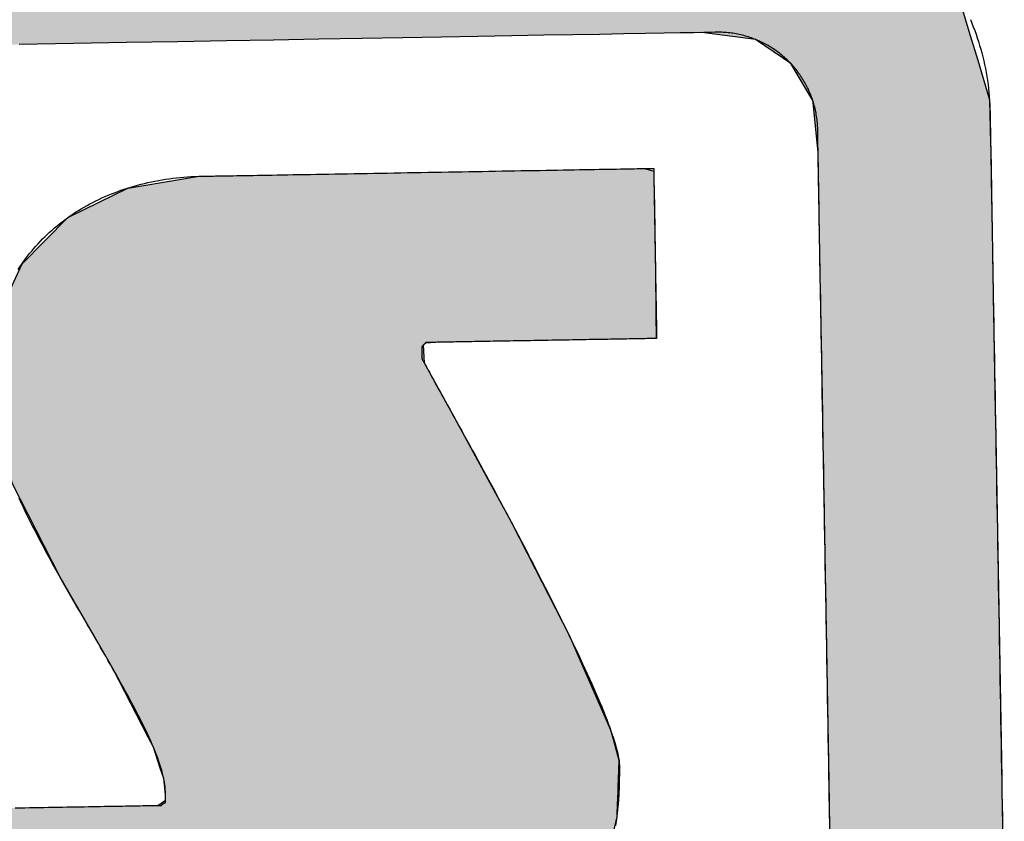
# Model space of a CAD drawing. Extents: x 562 to 7231, y 5567 to 12226.
# Tile 27 of 54: x 3540 to 3628, y 8193 to 8266. Entities that reach past the tile are written whole.
import ezdxf

# ---------------------------------------------------------------- set-up
doc = ezdxf.new("R2010")
doc.units = 0
doc.layers.get('0').update_dxf_attribs({"linetype": 'CONTINUOUS'})
doc.layers.add('LOGO', color=7, linetype='CONTINUOUS')

# ---------------------------------------------------------------- blocks, each defined once
blk = doc.blocks.new('*U29')
at = {"layer": 'LOGO', "color": 8, "linetype": 'CONTINUOUS'}
for p, q in [((74.315, 29.53), (74.438, 29.093)), ((71.666, 28.992), (70.968, 29.093)), ((74.438, 29.093), (74.466, 28.992)), ((72.121, 28.669), (71.666, 28.992)), ((74.466, 28.992), (74.557, 28.669)), ((72.399, 28.183), (72.121, 28.669)), ((74.557, 28.669), (74.694, 28.183)), ((72.402, 28.152), (72.399, 28.183)), ((72.45, 27.592), (72.402, 28.152)), ((74.694, 28.183), (74.702, 28.152)), ((74.702, 28.152), (74.706, 27.592)), ((72.457, 27.508), (72.45, 27.592)), ((74.706, 27.592), (74.706, 27.508)), ((72.457, 26.978), (72.457, 27.508)), ((74.706, 27.508), (74.706, 26.978)), ((72.457, 26.957), (72.457, 26.978)), ((72.457, 26.172), (72.457, 26.957)), ((74.706, 26.978), (74.706, 26.957)), ((74.706, 26.957), (74.706, 26.172)), ((72.457, 26.139), (72.457, 26.172)), ((72.457, 24.098), (72.457, 26.139)), ((74.706, 26.172), (74.706, 26.139)), ((74.706, 26.139), (74.706, 24.098)), ((72.457, 23.986), (72.457, 24.098)), ((74.706, 24.098), (74.706, 23.986)), ((72.457, 21.525), (72.457, 23.986)), ((74.706, 23.986), (74.706, 21.525)), ((72.457, 19.301), (72.457, 21.525)), ((74.706, 21.525), (74.706, 19.301)), ((72.457, 19.153), (72.457, 19.301)), ((74.706, 19.301), (74.706, 19.153)), ((72.457, 17.358), (72.457, 19.153)), ((74.706, 19.153), (74.706, 17.358))]:
    blk.add_line(p, q, dxfattribs=at)
at = {"layer": 'LOGO', "color": 8, "linetype": 'CONTINUOUS', "extrusion": (0, 0, -1)}
for points in [[(-1.413, 30.582), (-74.315, 29.53), (-0.502, 29.53)], [(-0.502, 29.53), (-74.438, 29.093), (-0.38, 29.093)], [(-0.502, 29.53), (-74.315, 29.53), (-74.438, 29.093)], [(-70.968, 29.093), (-74.466, 28.992), (-71.666, 28.992)], [(-70.968, 29.093), (-74.438, 29.093), (-74.466, 28.992)], [(-71.666, 28.992), (-74.557, 28.669), (-72.121, 28.669)], [(-71.666, 28.992), (-74.466, 28.992), (-74.557, 28.669)], [(-72.121, 28.669), (-74.694, 28.183), (-72.399, 28.183)], [(-72.121, 28.669), (-74.557, 28.669), (-74.694, 28.183)], [(-72.399, 28.183), (-74.702, 28.152), (-72.402, 28.152)], [(-72.399, 28.183), (-74.694, 28.183), (-74.702, 28.152)], [(-72.402, 28.152), (-74.706, 27.592), (-72.45, 27.592)], [(-72.402, 28.152), (-74.702, 28.152), (-74.706, 27.592)], [(-72.45, 27.592), (-74.706, 27.508), (-72.457, 27.508)], [(-72.45, 27.592), (-74.706, 27.592), (-74.706, 27.508)], [(-72.457, 27.508), (-74.706, 26.978), (-72.457, 26.978)], [(-72.457, 27.508), (-74.706, 27.508), (-74.706, 26.978)], [(-72.457, 26.978), (-74.706, 26.957), (-72.457, 26.957)], [(-72.457, 26.978), (-74.706, 26.978), (-74.706, 26.957)], [(-72.457, 26.957), (-74.706, 26.172), (-72.457, 26.172)], [(-72.457, 26.957), (-74.706, 26.957), (-74.706, 26.172)], [(-72.457, 26.172), (-74.706, 26.139), (-72.457, 26.139)], [(-72.457, 26.172), (-74.706, 26.172), (-74.706, 26.139)], [(-72.457, 26.139), (-74.706, 24.098), (-72.457, 24.098)], [(-72.457, 26.139), (-74.706, 26.139), (-74.706, 24.098)], [(-72.457, 24.098), (-74.706, 23.986), (-72.457, 23.986)], [(-72.457, 24.098), (-74.706, 24.098), (-74.706, 23.986)], [(-72.457, 23.986), (-74.706, 21.525), (-72.457, 21.525)], [(-72.457, 23.986), (-74.706, 23.986), (-74.706, 21.525)], [(-72.457, 21.525), (-74.706, 19.301), (-72.457, 19.301)], [(-72.457, 21.525), (-74.706, 21.525), (-74.706, 19.301)], [(-72.457, 19.301), (-74.706, 19.153), (-72.457, 19.153)], [(-72.457, 19.301), (-74.706, 19.301), (-74.706, 19.153)], [(-72.457, 19.153), (-74.706, 17.358), (-72.457, 17.358)], [(-72.457, 19.153), (-74.706, 19.153), (-74.706, 17.358)]]:
    blk.add_solid(points, dxfattribs=at)
blk = doc.blocks.new('*U33')
at = {"layer": 'LOGO', "color": 8, "linetype": 'CONTINUOUS'}
for p, q in [((64.133, 27.297), (64.387, 27.334)), ((64.387, 27.334), (64.463, 27.335)), ((70.189, 27.335), (70.19, 27.334)), ((70.19, 27.334), (70.311, 27.297)), ((63.456, 27.197), (64.133, 27.297)), ((70.311, 27.297), (70.311, 27.197)), ((62.695, 26.839), (63.456, 27.197)), ((70.311, 27.197), (70.311, 26.839)), ((62.06, 26.235), (62.666, 26.825)), ((62.666, 26.825), (62.695, 26.839)), ((70.311, 26.839), (70.311, 26.825)), ((70.311, 26.825), (70.311, 26.235)), ((61.95, 26.002), (62.06, 26.235)), ((70.311, 26.235), (70.311, 26.002)), ((61.684, 25.443), (61.95, 26.002)), ((70.311, 26.002), (70.306, 25.443)), ((61.65, 25.116), (61.684, 25.443)), ((70.306, 25.443), (70.303, 25.116)), ((61.622, 24.852), (61.646, 25.08)), ((61.646, 25.08), (61.649, 25.106)), ((61.649, 25.106), (61.65, 25.116)), ((67.295, 25.106), (67.267, 25.08)), ((67.267, 25.08), (67.276, 24.852)), ((67.502, 25.116), (67.295, 25.106)), ((61.593, 24.568), (61.622, 24.852)), ((67.276, 24.852), (67.427, 24.568)), ((61.584, 24.478), (61.593, 24.568)), ((67.427, 24.568), (67.474, 24.478)), ((61.69, 24.09), (61.584, 24.478)), ((67.474, 24.478), (67.68, 24.09)), ((61.887, 23.37), (61.69, 24.09)), ((67.68, 24.09), (68.054, 23.37)), ((62.185, 22.759), (61.887, 23.37)), ((68.054, 23.37), (68.372, 22.759)), ((62.485, 22.141), (62.185, 22.759)), ((68.372, 22.759), (68.674, 22.141)), ((62.968, 21.268), (62.485, 22.141)), ((68.674, 22.141), (69.102, 21.268)), ((63.151, 20.937), (62.968, 21.268)), ((69.102, 21.268), (69.24, 20.937)), ((63.6, 20.028), (63.151, 20.937)), ((69.24, 20.937), (69.621, 20.028)), ((63.662, 19.902), (63.6, 20.028)), ((69.621, 20.028), (69.653, 19.902)), ((63.746, 19.63), (63.662, 19.902)), ((69.653, 19.902), (69.724, 19.63)), ((63.789, 19.493), (63.746, 19.63)), ((69.724, 19.63), (69.716, 19.493)), ((63.808, 19.285), (63.789, 19.493)), ((69.716, 19.493), (69.705, 19.285)), ((63.809, 19.211), (63.808, 19.285)), ((69.705, 19.285), (69.701, 19.211)), ((59.591, 18.938), (59.598, 19.144)), ((63.706, 19.144), (63.809, 19.211)), ((69.697, 19.144), (69.686, 18.938)), ((69.701, 19.211), (69.697, 19.144)), ((59.591, 18.889), (59.591, 18.938)), ((59.591, 18.459), (59.591, 18.889)), ((69.683, 18.889), (69.575, 18.459)), ((69.686, 18.938), (69.683, 18.889)), ((59.591, 18.184), (59.591, 18.459)), ((69.575, 18.459), (69.506, 18.184)), ((59.591, 17.656), (59.591, 18.184)), ((69.506, 18.184), (69.214, 17.656)), ((59.591, 17.591), (59.591, 17.656)), ((59.591, 17.112), (59.591, 17.591)), ((69.127, 17.591), (68.488, 17.112)), ((69.214, 17.656), (69.127, 17.591)), ((59.591, 17.032), (59.591, 17.112)), ((68.488, 17.112), (68.382, 17.032)), ((59.591, 16.841), (59.591, 17.032)), ((68.382, 17.032), (67.493, 16.841)), ((59.747, 16.82), (59.591, 16.841)), ((65.932, 16.819), (65.745, 16.82)), ((66.073, 16.815), (65.932, 16.819)), ((66.371, 16.807), (66.073, 16.815)), ((67.372, 16.815), (66.371, 16.807)), ((67.39, 16.819), (67.372, 16.815)), ((67.391, 16.82), (67.39, 16.819)), ((67.493, 16.841), (67.391, 16.82))]:
    blk.add_line(p, q, dxfattribs=at)
at = {"layer": 'LOGO', "color": 8, "linetype": 'CONTINUOUS', "extrusion": (0, 0, -1)}
for points in [[(-64.387, 27.334), (-70.311, 27.297), (-64.133, 27.297)], [(-64.463, 27.335), (-70.19, 27.334), (-64.387, 27.334)], [(-64.387, 27.334), (-70.19, 27.334), (-70.311, 27.297)], [(-64.463, 27.335), (-70.189, 27.335), (-70.19, 27.334)], [(-64.133, 27.297), (-70.311, 27.197), (-63.456, 27.197)], [(-64.133, 27.297), (-70.311, 27.297), (-70.311, 27.197)], [(-63.456, 27.197), (-70.311, 26.839), (-62.695, 26.839)], [(-63.456, 27.197), (-70.311, 27.197), (-70.311, 26.839)], [(-62.666, 26.825), (-70.311, 26.235), (-62.06, 26.235)], [(-62.695, 26.839), (-70.311, 26.825), (-62.666, 26.825)], [(-62.666, 26.825), (-70.311, 26.825), (-70.311, 26.235)], [(-62.695, 26.839), (-70.311, 26.839), (-70.311, 26.825)], [(-62.06, 26.235), (-70.311, 26.002), (-61.95, 26.002)], [(-62.06, 26.235), (-70.311, 26.235), (-70.311, 26.002)], [(-61.95, 26.002), (-70.306, 25.443), (-61.684, 25.443)], [(-61.95, 26.002), (-70.311, 26.002), (-70.306, 25.443)], [(-61.684, 25.443), (-70.303, 25.116), (-61.65, 25.116)], [(-61.684, 25.443), (-70.306, 25.443), (-70.303, 25.116)], [(-61.646, 25.08), (-67.276, 24.852), (-61.622, 24.852)], [(-61.649, 25.106), (-67.267, 25.08), (-61.646, 25.08)], [(-61.646, 25.08), (-67.267, 25.08), (-67.276, 24.852)], [(-61.65, 25.116), (-67.295, 25.106), (-61.649, 25.106)], [(-61.649, 25.106), (-67.295, 25.106), (-67.267, 25.08)], [(-61.65, 25.116), (-67.502, 25.116), (-67.295, 25.106)], [(-61.622, 24.852), (-67.427, 24.568), (-61.593, 24.568)], [(-61.622, 24.852), (-67.276, 24.852), (-67.427, 24.568)], [(-61.593, 24.568), (-67.474, 24.478), (-61.584, 24.478)], [(-61.593, 24.568), (-67.427, 24.568), (-67.474, 24.478)], [(-61.584, 24.478), (-67.68, 24.09), (-61.69, 24.09)], [(-61.584, 24.478), (-67.474, 24.478), (-67.68, 24.09)], [(-61.69, 24.09), (-68.054, 23.37), (-61.887, 23.37)], [(-61.69, 24.09), (-67.68, 24.09), (-68.054, 23.37)], [(-61.887, 23.37), (-68.372, 22.759), (-62.185, 22.759)], [(-61.887, 23.37), (-68.054, 23.37), (-68.372, 22.759)], [(-62.185, 22.759), (-68.674, 22.141), (-62.485, 22.141)], [(-62.185, 22.759), (-68.372, 22.759), (-68.674, 22.141)], [(-62.485, 22.141), (-69.102, 21.268), (-62.968, 21.268)], [(-62.485, 22.141), (-68.674, 22.141), (-69.102, 21.268)], [(-62.968, 21.268), (-69.24, 20.937), (-63.151, 20.937)], [(-62.968, 21.268), (-69.102, 21.268), (-69.24, 20.937)], [(-63.151, 20.937), (-69.621, 20.028), (-63.6, 20.028)], [(-63.151, 20.937), (-69.24, 20.937), (-69.621, 20.028)], [(-63.6, 20.028), (-69.653, 19.902), (-63.662, 19.902)], [(-63.6, 20.028), (-69.621, 20.028), (-69.653, 19.902)], [(-63.662, 19.902), (-69.724, 19.63), (-63.746, 19.63)], [(-63.662, 19.902), (-69.653, 19.902), (-69.724, 19.63)], [(-63.746, 19.63), (-69.716, 19.493), (-63.789, 19.493)], [(-63.746, 19.63), (-69.724, 19.63), (-69.716, 19.493)], [(-63.789, 19.493), (-69.705, 19.285), (-63.808, 19.285)], [(-63.789, 19.493), (-69.716, 19.493), (-69.705, 19.285)], [(-63.808, 19.285), (-69.701, 19.211), (-63.809, 19.211)], [(-63.808, 19.285), (-69.705, 19.285), (-69.701, 19.211)], [(-59.598, 19.144), (-69.686, 18.938), (-59.591, 18.938)], [(-59.598, 19.144), (-69.697, 19.144), (-69.686, 18.938)], [(-63.809, 19.211), (-69.697, 19.144), (-63.706, 19.144)], [(-63.809, 19.211), (-69.701, 19.211), (-69.697, 19.144)], [(-59.591, 18.938), (-69.683, 18.889), (-59.591, 18.889)], [(-59.591, 18.938), (-69.686, 18.938), (-69.683, 18.889)], [(-59.591, 18.889), (-69.575, 18.459), (-59.591, 18.459)], [(-59.591, 18.889), (-69.683, 18.889), (-69.575, 18.459)], [(-59.591, 18.459), (-69.506, 18.184), (-59.591, 18.184)], [(-59.591, 18.459), (-69.575, 18.459), (-69.506, 18.184)], [(-59.591, 18.184), (-69.214, 17.656), (-59.591, 17.656)], [(-59.591, 18.184), (-69.506, 18.184), (-69.214, 17.656)], [(-59.591, 17.656), (-69.127, 17.591), (-59.591, 17.591)], [(-59.591, 17.656), (-69.214, 17.656), (-69.127, 17.591)], [(-59.591, 17.591), (-68.488, 17.112), (-59.591, 17.112)], [(-59.591, 17.591), (-69.127, 17.591), (-68.488, 17.112)], [(-59.591, 17.112), (-68.382, 17.032), (-59.591, 17.032)], [(-59.591, 17.112), (-68.488, 17.112), (-68.382, 17.032)], [(-59.591, 17.032), (-67.493, 16.841), (-59.591, 16.841)], [(-59.591, 17.032), (-68.382, 17.032), (-67.493, 16.841)], [(-59.591, 16.841), (-67.391, 16.82), (-59.747, 16.82)], [(-59.591, 16.841), (-67.493, 16.841), (-67.391, 16.82)], [(-65.745, 16.82), (-67.39, 16.819), (-65.932, 16.819)], [(-65.745, 16.82), (-67.391, 16.82), (-67.39, 16.819)], [(-65.932, 16.819), (-67.372, 16.815), (-66.073, 16.815)], [(-65.932, 16.819), (-67.39, 16.819), (-67.372, 16.815)], [(-66.073, 16.815), (-67.372, 16.815), (-66.371, 16.807)]]:
    blk.add_solid(points, dxfattribs=at)
blk = doc.blocks.new('KLAUS')
at = {"layer": 'LOGO'}
for points in [[(74.471, 29.201, 0), (74.489, 29.154, 0), (74.507, 29.106, 0), (74.525, 29.058, 0), (74.541, 29.009, 0), (74.557, 28.961, 0), (74.572, 28.912, 0), (74.586, 28.862, 0), (74.6, 28.813, 0), (74.612, 28.763, 0), (74.624, 28.712, 0), (74.636, 28.662, 0), (74.646, 28.611, 0), (74.656, 28.559, 0), (74.664, 28.508, 0), (74.672, 28.456, 0), (74.68, 28.404, 0), (74.686, 28.352, 0), (74.691, 28.299, 0), (74.696, 28.247, 0), (74.7, 28.194, 0), (74.703, 28.14, 0), (74.705, 28.087, 0), (74.706, 28.033, 0), (74.706, 27.985, 0), (74.706, 27.981, 0), (74.706, 27.97, 0), (74.706, 27.951, 0), (74.706, 27.926, 0), (74.706, 27.895, 0), (74.706, 27.857, 0), (74.706, 27.813, 0), (74.706, 27.762, 0), (74.706, 27.706, 0), (74.706, 27.644, 0), (74.706, 27.576, 0), (74.706, 27.502, 0), (74.706, 27.423, 0), (74.706, 27.339, 0), (74.706, 27.25, 0), (74.706, 27.155, 0), (74.706, 27.056, 0), (74.706, 26.953, 0), (74.706, 26.844, 0), (74.706, 26.731, 0), (74.706, 26.614, 0), (74.706, 26.493, 0), (74.706, 26.368, 0), (74.706, 26.239, 0), (74.706, 26.106, 0), (74.706, 25.97, 0), (74.706, 25.83, 0), (74.706, 25.687, 0), (74.706, 25.541, 0), (74.706, 25.392, 0), (74.706, 25.24, 0), (74.706, 25.085, 0), (74.706, 24.928, 0), (74.706, 24.769, 0), (74.706, 24.607, 0), (74.706, 24.443, 0), (74.706, 24.277, 0), (74.706, 24.11, 0), (74.706, 23.941, 0), (74.706, 23.77, 0), (74.706, 23.598, 0), (74.706, 23.424, 0), (74.706, 23.25, 0), (74.706, 23.074, 0), (74.706, 22.898, 0), (74.706, 22.721, 0), (74.706, 22.543, 0), (74.706, 22.365, 0), (74.706, 22.187, 0), (74.706, 22.009, 0), (74.706, 21.831, 0), (74.706, 21.653, 0), (74.706, 21.476, 0), (74.706, 21.298, 0), (74.706, 21.122, 0), (74.706, 20.946, 0), (74.706, 20.771, 0), (74.706, 20.598, 0), (74.706, 20.425, 0), (74.706, 20.254, 0), (74.706, 20.084, 0), (74.706, 19.916, 0), (74.706, 19.75, 0), (74.706, 19.586, 0), (74.706, 19.424, 0), (74.706, 19.264, 0), (74.706, 19.106, 0), (74.706, 18.951, 0), (74.706, 18.799, 0), (74.706, 18.649, 0)], [(72.457, 18.773, 0), (72.457, 18.925, 0), (72.457, 19.08, 0), (72.457, 19.237, 0), (72.457, 19.396, 0), (72.457, 19.558, 0), (72.457, 19.721, 0), (72.457, 19.886, 0), (72.457, 20.053, 0), (72.457, 20.222, 0), (72.457, 20.392, 0), (72.457, 20.563, 0), (72.457, 20.735, 0), (72.457, 20.909, 0), (72.457, 21.083, 0), (72.457, 21.258, 0), (72.457, 21.433, 0), (72.457, 21.609, 0), (72.457, 21.785, 0), (72.457, 21.962, 0), (72.457, 22.138, 0), (72.457, 22.314, 0), (72.457, 22.49, 0), (72.457, 22.666, 0), (72.457, 22.84, 0), (72.457, 23.015, 0), (72.457, 23.188, 0), (72.457, 23.36, 0), (72.457, 23.531, 0), (72.457, 23.701, 0), (72.457, 23.869, 0), (72.457, 24.036, 0), (72.457, 24.201, 0), (72.457, 24.365, 0), (72.457, 24.526, 0), (72.457, 24.685, 0), (72.457, 24.842, 0), (72.457, 24.996, 0), (72.457, 25.148, 0), (72.457, 25.297, 0), (72.457, 25.443, 0), (72.457, 25.586, 0), (72.457, 25.726, 0), (72.457, 25.863, 0), (72.457, 25.996, 0), (72.457, 26.126, 0), (72.457, 26.252, 0), (72.457, 26.374, 0), (72.457, 26.492, 0), (72.457, 26.607, 0), (72.457, 26.716, 0), (72.457, 26.822, 0), (72.457, 26.922, 0), (72.457, 27.018, 0), (72.457, 27.11, 0), (72.457, 27.196, 0), (72.457, 27.277, 0), (72.457, 27.352, 0), (72.457, 27.423, 0), (72.457, 27.487, 0), (72.457, 27.546, 0), (72.457, 27.6, 0), (72.457, 27.647, 0), (72.457, 27.688, 0), (72.457, 27.723, 0), (72.457, 27.751, 0), (72.457, 27.773, 0), (72.457, 27.788, 0), (72.457, 27.796, 0), (72.457, 27.805, 0), (72.457, 27.826, 0), (72.457, 27.848, 0), (72.456, 27.869, 0), (72.454, 27.89, 0), (72.453, 27.911, 0), (72.451, 27.932, 0), (72.448, 27.953, 0), (72.445, 27.974, 0), (72.442, 27.995, 0), (72.439, 28.016, 0), (72.436, 28.036, 0), (72.431, 28.057, 0), (72.427, 28.077, 0), (72.423, 28.097, 0), (72.418, 28.117, 0), (72.412, 28.137, 0), (72.407, 28.157, 0), (72.401, 28.177, 0), (72.395, 28.196, 0), (72.388, 28.216, 0), (72.382, 28.235, 0), (72.375, 28.254, 0), (72.367, 28.273, 0), (72.36, 28.292, 0), (72.352, 28.311, 0), (72.344, 28.329, 0), (72.335, 28.348, 0), (72.326, 28.366, 0), (72.317, 28.384, 0), (72.308, 28.402, 0), (72.299, 28.42, 0), (72.289, 28.437, 0), (72.279, 28.455, 0), (72.268, 28.472, 0), (72.258, 28.489, 0), (72.247, 28.506, 0), (72.236, 28.523, 0), (72.224, 28.539, 0), (72.213, 28.556, 0), (72.201, 28.572, 0), (72.189, 28.588, 0), (72.176, 28.604, 0), (72.164, 28.619, 0), (72.151, 28.634, 0), (72.138, 28.65, 0), (72.125, 28.665, 0), (72.111, 28.679, 0), (72.097, 28.694, 0), (72.083, 28.708, 0), (72.069, 28.722, 0), (72.055, 28.736, 0), (72.04, 28.75, 0), (72.025, 28.764, 0), (72.01, 28.777, 0), (71.995, 28.79, 0), (71.98, 28.802, 0), (71.964, 28.815, 0), (71.948, 28.827, 0), (71.932, 28.839, 0), (71.916, 28.851, 0), (71.9, 28.863, 0), (71.883, 28.874, 0), (71.866, 28.885, 0), (71.849, 28.896, 0), (71.832, 28.907, 0), (71.815, 28.917, 0), (71.797, 28.927, 0), (71.78, 28.937, 0), (71.762, 28.946, 0), (71.744, 28.955, 0), (71.726, 28.964, 0), (71.708, 28.973, 0), (71.689, 28.981, 0), (71.671, 28.99, 0), (71.652, 28.997, 0), (71.633, 29.005, 0), (71.614, 29.012, 0), (71.595, 29.019, 0), (71.575, 29.026, 0), (71.556, 29.032, 0), (71.536, 29.038, 0), (71.517, 29.044, 0), (71.497, 29.05, 0), (71.477, 29.055, 0), (71.457, 29.06, 0), (71.436, 29.064, 0), (71.416, 29.068, 0), (71.396, 29.072, 0), (71.375, 29.076, 0), (71.354, 29.079, 0), (71.334, 29.082, 0), (71.313, 29.085, 0), (71.292, 29.087, 0), (71.271, 29.089, 0), (71.249, 29.09, 0), (71.228, 29.092, 0), (71.207, 29.093, 0), (71.185, 29.093, 0), (71.164, 29.093, 0), (71.145, 29.093, 0), (71.089, 29.093, 0), (70.994, 29.093, 0), (70.859, 29.093, 0), (70.688, 29.093, 0), (70.479, 29.093, 0), (70.234, 29.093, 0), (69.953, 29.093, 0), (69.638, 29.093, 0), (69.29, 29.093, 0), (68.909, 29.093, 0), (68.495, 29.093, 0), (68.051, 29.093, 0), (67.576, 29.093, 0), (67.071, 29.093, 0), (66.538, 29.093, 0), (65.977, 29.093, 0), (65.389, 29.093, 0), (64.775, 29.093, 0), (64.135, 29.093, 0), (63.47, 29.093, 0), (62.782, 29.093, 0), (62.071, 29.093, 0)], [(64.463, 27.334, 0), (64.465, 27.334, 0), (64.471, 27.334, 0), (64.479, 27.334, 0), (64.492, 27.334, 0), (64.507, 27.334, 0), (64.526, 27.334, 0), (64.548, 27.334, 0), (64.573, 27.334, 0), (64.601, 27.334, 0), (64.632, 27.334, 0), (64.666, 27.334, 0), (64.703, 27.334, 0), (64.743, 27.334, 0), (64.785, 27.334, 0), (64.83, 27.334, 0), (64.877, 27.334, 0), (64.927, 27.334, 0), (64.979, 27.334, 0), (65.034, 27.334, 0), (65.09, 27.334, 0), (65.149, 27.334, 0), (65.21, 27.334, 0), (65.273, 27.334, 0), (65.338, 27.334, 0), (65.404, 27.334, 0), (65.473, 27.334, 0), (65.543, 27.334, 0), (65.615, 27.334, 0), (65.688, 27.334, 0), (65.763, 27.334, 0), (65.839, 27.334, 0), (65.917, 27.334, 0), (65.996, 27.334, 0), (66.076, 27.334, 0), (66.157, 27.334, 0), (66.239, 27.334, 0), (66.323, 27.334, 0), (66.407, 27.334, 0), (66.492, 27.334, 0), (66.577, 27.334, 0), (66.664, 27.334, 0), (66.751, 27.334, 0), (66.838, 27.334, 0), (66.926, 27.334, 0), (67.014, 27.334, 0), (67.103, 27.334, 0), (67.192, 27.334, 0), (67.281, 27.334, 0), (67.37, 27.334, 0), (67.459, 27.334, 0), (67.548, 27.334, 0), (67.637, 27.334, 0), (67.726, 27.334, 0), (67.815, 27.334, 0), (67.903, 27.334, 0), (67.99, 27.334, 0), (68.078, 27.334, 0), (68.164, 27.334, 0), (68.25, 27.334, 0), (68.335, 27.334, 0), (68.42, 27.334, 0), (68.503, 27.334, 0), (68.586, 27.334, 0), (68.668, 27.334, 0), (68.748, 27.334, 0), (68.828, 27.334, 0), (68.906, 27.334, 0), (68.982, 27.334, 0), (69.058, 27.334, 0), (69.132, 27.334, 0), (69.204, 27.334, 0), (69.275, 27.334, 0), (69.344, 27.334, 0), (69.412, 27.334, 0), (69.477, 27.334, 0), (69.541, 27.334, 0), (69.602, 27.334, 0), (69.662, 27.334, 0), (69.72, 27.334, 0), (69.775, 27.334, 0), (69.828, 27.334, 0), (69.879, 27.334, 0), (69.927, 27.334, 0), (69.973, 27.334, 0), (70.016, 27.334, 0), (70.056, 27.334, 0), (70.094, 27.334, 0), (70.129, 27.334, 0), (70.162, 27.334, 0), (70.191, 27.334, 0), (70.217, 27.334, 0), (70.24, 27.334, 0), (70.26, 27.334, 0), (70.277, 27.334, 0), (70.291, 27.334, 0), (70.301, 27.334, 0), (70.308, 27.334, 0), (70.311, 27.334, 0), (70.311, 27.319, 0), (70.311, 27.295, 0), (70.311, 27.27, 0), (70.311, 27.246, 0), (70.311, 27.222, 0), (70.311, 27.198, 0), (70.311, 27.175, 0), (70.311, 27.151, 0), (70.311, 27.128, 0), (70.311, 27.105, 0), (70.311, 27.082, 0), (70.311, 27.059, 0), (70.311, 27.036, 0), (70.311, 27.013, 0), (70.311, 26.991, 0), (70.311, 26.968, 0), (70.311, 26.946, 0), (70.311, 26.924, 0), (70.311, 26.902, 0), (70.311, 26.88, 0), (70.311, 26.858, 0), (70.311, 26.837, 0), (70.311, 26.815, 0), (70.311, 26.794, 0), (70.311, 26.772, 0), (70.311, 26.751, 0), (70.311, 26.73, 0), (70.311, 26.709, 0), (70.311, 26.687, 0), (70.311, 26.666, 0), (70.311, 26.645, 0), (70.311, 26.624, 0), (70.311, 26.604, 0), (70.311, 26.583, 0), (70.311, 26.562, 0), (70.311, 26.541, 0), (70.311, 26.52, 0), (70.311, 26.5, 0), (70.311, 26.479, 0), (70.311, 26.458, 0), (70.311, 26.438, 0), (70.311, 26.417, 0), (70.311, 26.396, 0), (70.311, 26.376, 0), (70.311, 26.355, 0), (70.311, 26.335, 0), (70.311, 26.314, 0), (70.311, 26.293, 0), (70.311, 26.273, 0), (70.311, 26.252, 0), (70.311, 26.231, 0), (70.311, 26.21, 0), (70.311, 26.189, 0), (70.311, 26.169, 0), (70.311, 26.148, 0), (70.311, 26.127, 0), (70.311, 26.106, 0), (70.311, 26.085, 0), (70.311, 26.064, 0), (70.311, 26.042, 0), (70.311, 26.021, 0), (70.311, 26, 0), (70.311, 25.978, 0), (70.311, 25.956, 0), (70.311, 25.935, 0), (70.311, 25.913, 0), (70.311, 25.891, 0), (70.311, 25.869, 0), (70.311, 25.847, 0), (70.311, 25.825, 0), (70.311, 25.803, 0), (70.311, 25.78, 0), (70.311, 25.758, 0), (70.311, 25.735, 0), (70.311, 25.712, 0), (70.311, 25.689, 0), (70.311, 25.666, 0), (70.311, 25.642, 0), (70.311, 25.619, 0), (70.311, 25.595, 0), (70.311, 25.572, 0), (70.311, 25.548, 0), (70.311, 25.523, 0), (70.311, 25.499, 0), (70.311, 25.475, 0), (70.311, 25.45, 0), (70.311, 25.425, 0), (70.311, 25.4, 0), (70.311, 25.375, 0), (70.311, 25.349, 0), (70.311, 25.323, 0), (70.311, 25.297, 0), (70.311, 25.271, 0), (70.311, 25.245, 0), (70.311, 25.218, 0), (70.311, 25.192, 0), (70.311, 25.164, 0), (70.311, 25.137, 0), (70.311, 25.116, 0), (70.31, 25.116, 0), (70.307, 25.116, 0), (70.302, 25.116, 0), (70.295, 25.116, 0), (70.287, 25.116, 0), (70.276, 25.116, 0), (70.265, 25.116, 0), (70.251, 25.116, 0), (70.237, 25.116, 0), (70.22, 25.116, 0), (70.203, 25.116, 0), (70.183, 25.116, 0), (70.163, 25.116, 0), (70.141, 25.116, 0), (70.117, 25.116, 0), (70.093, 25.116, 0), (70.067, 25.116, 0), (70.04, 25.116, 0), (70.011, 25.116, 0), (69.982, 25.116, 0), (69.951, 25.116, 0), (69.92, 25.116, 0), (69.887, 25.116, 0), (69.854, 25.116, 0), (69.819, 25.116, 0), (69.784, 25.116, 0), (69.748, 25.116, 0), (69.71, 25.116, 0), (69.673, 25.116, 0), (69.634, 25.116, 0), (69.594, 25.116, 0), (69.555, 25.116, 0), (69.514, 25.116, 0), (69.472, 25.116, 0), (69.431, 25.116, 0), (69.388, 25.116, 0), (69.345, 25.116, 0), (69.302, 25.116, 0), (69.258, 25.116, 0), (69.214, 25.116, 0), (69.169, 25.116, 0), (69.125, 25.116, 0), (69.08, 25.116, 0), (69.034, 25.116, 0), (68.989, 25.116, 0), (68.943, 25.116, 0), (68.898, 25.116, 0), (68.852, 25.116, 0), (68.806, 25.116, 0), (68.76, 25.116, 0), (68.714, 25.116, 0), (68.669, 25.116, 0), (68.623, 25.116, 0), (68.578, 25.116, 0), (68.532, 25.116, 0), (68.487, 25.116, 0), (68.442, 25.116, 0), (68.398, 25.116, 0), (68.354, 25.116, 0), (68.31, 25.116, 0), (68.267, 25.116, 0), (68.224, 25.116, 0), (68.182, 25.116, 0), (68.14, 25.116, 0), (68.099, 25.116, 0), (68.058, 25.116, 0), (68.018, 25.116, 0), (67.978, 25.116, 0), (67.94, 25.116, 0), (67.902, 25.116, 0), (67.865, 25.116, 0), (67.829, 25.116, 0), (67.793, 25.116, 0), (67.759, 25.116, 0), (67.725, 25.116, 0), (67.693, 25.116, 0), (67.662, 25.116, 0), (67.631, 25.116, 0), (67.602, 25.116, 0), (67.574, 25.116, 0), (67.547, 25.116, 0), (67.521, 25.116, 0), (67.496, 25.116, 0), (67.473, 25.116, 0), (67.451, 25.116, 0), (67.431, 25.116, 0), (67.411, 25.116, 0), (67.394, 25.116, 0), (67.377, 25.116, 0), (67.363, 25.116, 0), (67.35, 25.116, 0), (67.338, 25.116, 0), (67.328, 25.116, 0), (67.32, 25.116, 0), (67.313, 25.116, 0), (67.308, 25.116, 0), (67.305, 25.116, 0), (67.304, 25.116, 0), (67.302, 25.114, 0), (67.3, 25.112, 0), (67.299, 25.11, 0), (67.297, 25.108, 0), (67.295, 25.106, 0), (67.293, 25.104, 0), (67.291, 25.102, 0), (67.29, 25.101, 0), (67.288, 25.099, 0), (67.286, 25.097, 0), (67.285, 25.096, 0), (67.283, 25.094, 0), (67.282, 25.093, 0), (67.28, 25.092, 0), (67.279, 25.09, 0), (67.277, 25.089, 0), (67.276, 25.088, 0), (67.275, 25.087, 0), (67.273, 25.086, 0), (67.272, 25.085, 0), (67.271, 25.084, 0), (67.27, 25.083, 0), (67.269, 25.082, 0), (67.268, 25.081, 0), (67.267, 25.08, 0), (67.266, 25.079, 0), (67.265, 25.078, 0), (67.264, 25.078, 0), (67.263, 25.077, 0), (67.262, 25.076, 0), (67.261, 25.075, 0), (67.26, 25.074, 0), (67.26, 25.074, 0), (67.259, 25.073, 0), (67.258, 25.072, 0), (67.258, 25.071, 0), (67.257, 25.071, 0), (67.256, 25.07, 0), (67.256, 25.069, 0), (67.255, 25.068, 0), (67.255, 25.067, 0), (67.254, 25.067, 0), (67.254, 25.066, 0), (67.253, 25.065, 0), (67.253, 25.064, 0), (67.252, 25.063, 0), (67.252, 25.062, 0), (67.251, 25.061, 0), (67.251, 25.06, 0), (67.251, 25.059, 0), (67.251, 25.058, 0), (67.25, 25.057, 0), (67.25, 25.056, 0), (67.25, 25.054, 0), (67.249, 25.053, 0), (67.249, 25.052, 0), (67.249, 25.05, 0), (67.249, 25.049, 0), (67.249, 25.047, 0), (67.249, 25.046, 0), (67.248, 25.044, 0), (67.248, 25.042, 0), (67.248, 25.041, 0), (67.248, 25.039, 0), (67.248, 25.037, 0), (67.248, 25.035, 0), (67.248, 25.032, 0), (67.248, 25.03, 0), (67.248, 25.028, 0), (67.248, 25.026, 0), (67.248, 25.023, 0), (67.248, 25.02, 0), (67.248, 25.018, 0), (67.248, 25.015, 0), (67.248, 25.012, 0), (67.248, 25.009, 0), (67.248, 25.006, 0), (67.248, 25.003, 0), (67.248, 25, 0), (67.248, 24.996, 0), (67.248, 24.993, 0), (67.248, 24.989, 0), (67.248, 24.985, 0), (67.248, 24.981, 0), (67.248, 24.977, 0), (67.248, 24.973, 0), (67.248, 24.968, 0), (67.248, 24.964, 0), (67.248, 24.959, 0), (67.248, 24.955, 0), (67.248, 24.95, 0), (67.248, 24.945, 0), (67.248, 24.939, 0), (67.248, 24.934, 0), (67.248, 24.929, 0), (67.248, 24.923, 0), (67.248, 24.917, 0), (67.249, 24.911, 0), (67.249, 24.907, 0), (67.25, 24.904, 0), (67.253, 24.897, 0), (67.257, 24.888, 0), (67.263, 24.877, 0), (67.27, 24.863, 0), (67.279, 24.846, 0), (67.289, 24.827, 0), (67.3, 24.806, 0), (67.313, 24.782, 0), (67.327, 24.756, 0), (67.342, 24.728, 0), (67.358, 24.698, 0), (67.375, 24.665, 0), (67.393, 24.631, 0), (67.413, 24.594, 0), (67.433, 24.555, 0), (67.455, 24.515, 0), (67.478, 24.472, 0), (67.501, 24.428, 0), (67.525, 24.382, 0), (67.551, 24.334, 0), (67.577, 24.285, 0), (67.604, 24.234, 0), (67.632, 24.182, 0), (67.661, 24.128, 0), (67.69, 24.072, 0), (67.72, 24.015, 0), (67.751, 23.957, 0), (67.782, 23.897, 0), (67.814, 23.836, 0), (67.847, 23.774, 0), (67.88, 23.711, 0), (67.914, 23.647, 0), (67.948, 23.581, 0), (67.983, 23.515, 0), (68.018, 23.448, 0), (68.053, 23.379, 0), (68.089, 23.31, 0), (68.125, 23.24, 0), (68.162, 23.17, 0), (68.198, 23.099, 0), (68.235, 23.026, 0), (68.272, 22.954, 0), (68.31, 22.881, 0), (68.347, 22.807, 0), (68.385, 22.733, 0), (68.423, 22.659, 0), (68.46, 22.584, 0), (68.498, 22.509, 0), (68.536, 22.434, 0), (68.574, 22.359, 0), (68.611, 22.283, 0), (68.649, 22.208, 0), (68.686, 22.132, 0), (68.724, 22.057, 0), (68.761, 21.981, 0), (68.798, 21.906, 0), (68.834, 21.831, 0), (68.871, 21.756, 0), (68.906, 21.681, 0), (68.942, 21.607, 0), (68.977, 21.533, 0), (69.012, 21.459, 0), (69.047, 21.386, 0), (69.081, 21.314, 0), (69.114, 21.242, 0), (69.147, 21.171, 0), (69.179, 21.1, 0), (69.211, 21.031, 0), (69.242, 20.962, 0), (69.272, 20.894, 0), (69.302, 20.826, 0), (69.331, 20.76, 0), (69.359, 20.695, 0), (69.386, 20.631, 0), (69.413, 20.568, 0), (69.439, 20.506, 0), (69.464, 20.445, 0), (69.488, 20.386, 0), (69.511, 20.328, 0), (69.533, 20.271, 0), (69.554, 20.215, 0), (69.574, 20.162, 0), (69.593, 20.109, 0), (69.611, 20.058, 0), (69.627, 20.009, 0), (69.643, 19.962, 0), (69.657, 19.916, 0), (69.67, 19.872, 0), (69.682, 19.83, 0), (69.692, 19.79, 0), (69.702, 19.751, 0), (69.71, 19.715, 0), (69.716, 19.681, 0), (69.721, 19.648, 0), (69.725, 19.618, 0), (69.727, 19.59, 0), (69.728, 19.559, 0), (69.727, 19.464, 0), (69.724, 19.371, 0), (69.72, 19.28, 0), (69.715, 19.192, 0), (69.708, 19.105, 0), (69.7, 19.02, 0), (69.69, 18.938, 0), (69.679, 18.858, 0), (69.666, 18.779, 0)], [(61.845, 19.144, 0), (61.908, 19.144, 0), (61.971, 19.144, 0), (62.034, 19.144, 0), (62.096, 19.144, 0), (62.158, 19.144, 0), (62.22, 19.144, 0), (62.281, 19.144, 0), (62.342, 19.144, 0), (62.402, 19.144, 0), (62.462, 19.144, 0), (62.52, 19.144, 0), (62.578, 19.144, 0), (62.636, 19.144, 0), (62.692, 19.144, 0), (62.748, 19.144, 0), (62.803, 19.144, 0), (62.856, 19.144, 0), (62.909, 19.144, 0), (62.961, 19.144, 0), (63.011, 19.144, 0), (63.061, 19.144, 0), (63.109, 19.144, 0), (63.155, 19.144, 0), (63.201, 19.144, 0), (63.245, 19.144, 0), (63.287, 19.144, 0), (63.328, 19.144, 0), (63.368, 19.144, 0), (63.406, 19.144, 0), (63.442, 19.144, 0), (63.476, 19.144, 0), (63.509, 19.144, 0), (63.54, 19.144, 0), (63.569, 19.144, 0), (63.596, 19.144, 0), (63.621, 19.144, 0), (63.644, 19.144, 0), (63.665, 19.144, 0), (63.684, 19.144, 0), (63.701, 19.144, 0), (63.715, 19.144, 0), (63.727, 19.144, 0), (63.737, 19.144, 0), (63.745, 19.144, 0), (63.75, 19.144, 0), (63.752, 19.144, 0), (63.754, 19.145, 0), (63.755, 19.148, 0), (63.757, 19.15, 0), (63.759, 19.151, 0), (63.761, 19.153, 0), (63.763, 19.155, 0), (63.765, 19.157, 0), (63.767, 19.158, 0), (63.768, 19.16, 0), (63.77, 19.161, 0), (63.772, 19.162, 0), (63.773, 19.164, 0), (63.775, 19.165, 0), (63.776, 19.166, 0), (63.777, 19.167, 0), (63.779, 19.168, 0), (63.78, 19.169, 0), (63.781, 19.169, 0), (63.783, 19.17, 0), (63.784, 19.171, 0), (63.785, 19.171, 0), (63.786, 19.172, 0), (63.787, 19.172, 0), (63.788, 19.173, 0), (63.789, 19.173, 0), (63.791, 19.174, 0), (63.791, 19.174, 0), (63.792, 19.174, 0), (63.793, 19.175, 0), (63.794, 19.175, 0), (63.795, 19.175, 0), (63.796, 19.176, 0), (63.797, 19.176, 0), (63.797, 19.176, 0), (63.798, 19.176, 0), (63.799, 19.176, 0), (63.8, 19.177, 0), (63.8, 19.177, 0), (63.801, 19.177, 0), (63.801, 19.177, 0), (63.802, 19.177, 0), (63.802, 19.178, 0), (63.803, 19.178, 0), (63.803, 19.178, 0), (63.804, 19.178, 0), (63.804, 19.179, 0), (63.805, 19.179, 0), (63.805, 19.179, 0), (63.805, 19.18, 0), (63.806, 19.18, 0), (63.806, 19.181, 0), (63.806, 19.181, 0), (63.807, 19.182, 0), (63.807, 19.182, 0), (63.807, 19.183, 0), (63.807, 19.184, 0), (63.807, 19.185, 0), (63.808, 19.186, 0), (63.808, 19.186, 0), (63.808, 19.187, 0), (63.808, 19.188, 0), (63.808, 19.19, 0), (63.808, 19.191, 0), (63.809, 19.192, 0), (63.809, 19.193, 0), (63.809, 19.195, 0), (63.809, 19.197, 0), (63.809, 19.198, 0), (63.809, 19.2, 0), (63.809, 19.202, 0), (63.809, 19.204, 0), (63.809, 19.206, 0), (63.809, 19.208, 0), (63.809, 19.21, 0), (63.809, 19.213, 0), (63.809, 19.215, 0), (63.809, 19.218, 0), (63.809, 19.221, 0), (63.809, 19.223, 0), (63.809, 19.226, 0), (63.809, 19.23, 0), (63.809, 19.233, 0), (63.809, 19.236, 0), (63.809, 19.24, 0), (63.809, 19.244, 0), (63.809, 19.247, 0), (63.809, 19.251, 0), (63.809, 19.256, 0), (63.808, 19.26, 0), (63.808, 19.265, 0), (63.808, 19.269, 0), (63.808, 19.274, 0), (63.808, 19.279, 0), (63.808, 19.284, 0), (63.808, 19.29, 0), (63.808, 19.295, 0), (63.808, 19.301, 0), (63.808, 19.307, 0), (63.808, 19.317, 0), (63.807, 19.348, 0), (63.805, 19.381, 0), (63.801, 19.415, 0), (63.797, 19.449, 0), (63.791, 19.485, 0), (63.783, 19.521, 0), (63.775, 19.559, 0), (63.765, 19.598, 0), (63.754, 19.637, 0), (63.742, 19.677, 0), (63.729, 19.718, 0), (63.715, 19.761, 0), (63.699, 19.803, 0), (63.683, 19.847, 0), (63.666, 19.892, 0), (63.648, 19.937, 0), (63.628, 19.983, 0), (63.608, 20.03, 0), (63.587, 20.078, 0), (63.566, 20.126, 0), (63.543, 20.175, 0), (63.52, 20.225, 0), (63.496, 20.275, 0), (63.471, 20.326, 0), (63.445, 20.378, 0), (63.419, 20.43, 0), (63.392, 20.483, 0), (63.365, 20.537, 0), (63.337, 20.591, 0), (63.308, 20.645, 0), (63.279, 20.7, 0), (63.249, 20.756, 0), (63.219, 20.812, 0), (63.188, 20.868, 0), (63.157, 20.925, 0), (63.126, 20.983, 0), (63.094, 21.04, 0), (63.062, 21.099, 0), (63.029, 21.157, 0), (62.997, 21.216, 0), (62.964, 21.275, 0), (62.93, 21.335, 0), (62.897, 21.395, 0), (62.863, 21.455, 0), (62.83, 21.515, 0), (62.796, 21.576, 0), (62.762, 21.637, 0), (62.728, 21.698, 0), (62.694, 21.759, 0), (62.66, 21.821, 0), (62.626, 21.882, 0), (62.592, 21.944, 0), (62.558, 22.006, 0), (62.525, 22.068, 0), (62.491, 22.13, 0), (62.457, 22.192, 0), (62.424, 22.254, 0), (62.391, 22.316, 0), (62.358, 22.378, 0), (62.326, 22.441, 0), (62.294, 22.503, 0), (62.262, 22.565, 0), (62.23, 22.627, 0), (62.199, 22.689, 0), (62.169, 22.751, 0), (62.139, 22.813, 0), (62.109, 22.874, 0), (62.08, 22.936, 0), (62.051, 22.997, 0), (62.023, 23.058, 0), (61.995, 23.119, 0), (61.968, 23.18, 0)], [(62.009, 26.16, 0), (62.033, 26.195, 0), (62.057, 26.231, 0), (62.082, 26.265, 0), (62.108, 26.299, 0), (62.134, 26.333, 0), (62.161, 26.366, 0), (62.189, 26.398, 0), (62.217, 26.43, 0), (62.245, 26.462, 0), (62.274, 26.492, 0), (62.304, 26.523, 0), (62.334, 26.553, 0), (62.364, 26.582, 0), (62.395, 26.611, 0), (62.427, 26.639, 0), (62.459, 26.667, 0), (62.492, 26.694, 0), (62.525, 26.721, 0), (62.558, 26.747, 0), (62.593, 26.773, 0), (62.627, 26.798, 0), (62.662, 26.822, 0), (62.697, 26.846, 0), (62.733, 26.87, 0), (62.77, 26.893, 0), (62.807, 26.915, 0), (62.844, 26.937, 0), (62.882, 26.958, 0), (62.92, 26.979, 0), (62.958, 26.999, 0), (62.997, 27.018, 0), (63.037, 27.037, 0), (63.077, 27.056, 0), (63.117, 27.074, 0), (63.157, 27.091, 0), (63.198, 27.108, 0), (63.24, 27.124, 0), (63.282, 27.139, 0), (63.324, 27.154, 0), (63.366, 27.169, 0), (63.409, 27.183, 0), (63.452, 27.196, 0), (63.496, 27.208, 0), (63.54, 27.221, 0), (63.584, 27.232, 0), (63.629, 27.243, 0), (63.673, 27.253, 0), (63.719, 27.263, 0), (63.764, 27.272, 0), (63.81, 27.28, 0), (63.856, 27.288, 0), (63.903, 27.295, 0), (63.95, 27.302, 0), (63.997, 27.308, 0), (64.044, 27.314, 0), (64.092, 27.318, 0), (64.14, 27.323, 0), (64.188, 27.326, 0), (64.237, 27.329, 0), (64.285, 27.331, 0), (64.334, 27.333, 0), (64.383, 27.334, 0), (64.433, 27.334, 0), (64.463, 27.334, 0), (64.463, 27.334, 0), (64.463, 27.334, 0), (64.463, 27.334, 0), (64.463, 27.334, 0), (64.463, 27.334, 0), (64.463, 27.334, 0), (64.463, 27.334, 0), (64.463, 27.334, 0), (64.463, 27.334, 0), (64.463, 27.334, 0), (64.463, 27.334, 0), (64.463, 27.334, 0), (64.463, 27.334, 0), (64.463, 27.334, 0), (64.463, 27.334, 0), (64.463, 27.334, 0), (64.463, 27.334, 0), (64.463, 27.334, 0), (64.463, 27.334, 0), (64.463, 27.334, 0), (64.463, 27.334, 0), (64.463, 27.334, 0), (64.463, 27.334, 0), (64.463, 27.334, 0), (64.463, 27.334, 0), (64.463, 27.334, 0), (64.463, 27.334, 0), (64.463, 27.334, 0), (64.463, 27.334, 0), (64.463, 27.334, 0), (64.463, 27.334, 0), (64.463, 27.334, 0), (64.463, 27.334, 0), (64.463, 27.334, 0), (64.463, 27.334, 0), (64.463, 27.334, 0), (64.463, 27.334, 0), (64.463, 27.334, 0), (64.463, 27.334, 0), (64.463, 27.334, 0), (64.463, 27.334, 0), (64.463, 27.334, 0), (64.463, 27.334, 0), (64.463, 27.334, 0), (64.463, 27.334, 0), (64.463, 27.334, 0), (64.463, 27.334, 0), (64.463, 27.334, 0), (64.463, 27.334, 0), (64.463, 27.334, 0), (64.463, 27.334, 0), (64.463, 27.334, 0), (64.463, 27.334, 0), (64.463, 27.334, 0), (64.463, 27.334, 0), (64.463, 27.334, 0), (64.463, 27.334, 0), (64.463, 27.334, 0), (64.463, 27.334, 0), (64.463, 27.334, 0), (64.463, 27.334, 0), (64.463, 27.334, 0), (64.463, 27.334, 0), (64.463, 27.334, 0), (64.463, 27.334, 0), (64.463, 27.334, 0), (64.463, 27.334, 0), (64.463, 27.334, 0), (64.463, 27.334, 0), (64.463, 27.334, 0), (64.463, 27.334, 0), (64.463, 27.334, 0), (64.463, 27.334, 0), (64.463, 27.334, 0), (64.463, 27.334, 0), (64.463, 27.334, 0), (64.463, 27.334, 0), (64.463, 27.334, 0), (64.463, 27.334, 0), (64.463, 27.334, 0), (64.463, 27.334, 0), (64.463, 27.334, 0), (64.463, 27.334, 0), (64.463, 27.334, 0), (64.463, 27.334, 0), (64.463, 27.334, 0), (64.463, 27.334, 0), (64.463, 27.334, 0), (64.463, 27.334, 0), (64.463, 27.334, 0), (64.463, 27.334, 0), (64.463, 27.334, 0), (64.463, 27.334, 0), (64.463, 27.334, 0), (64.463, 27.334, 0), (64.463, 27.334, 0), (64.463, 27.334, 0), (64.463, 27.334, 0)]]:
    blk.add_polyline3d(points, dxfattribs=at)
at = {"layer": 'LOGO', "color": 8, "linetype": 'CONTINUOUS'}
for name in ['*U29', '*U33']:
    blk.add_blockref(name, (0, 0), dxfattribs=at)

msp = doc.modelspace()

# ---------------------------------------------------------------- block references
at = {"xscale": 6.929133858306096, "yscale": 6.929133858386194, "zscale": 6.929133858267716, "rotation": 0.9999999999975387}
msp.add_blockref('KLAUS', (3113, 8054.426), dxfattribs=at)

doc.saveas('drawing.dxf')
